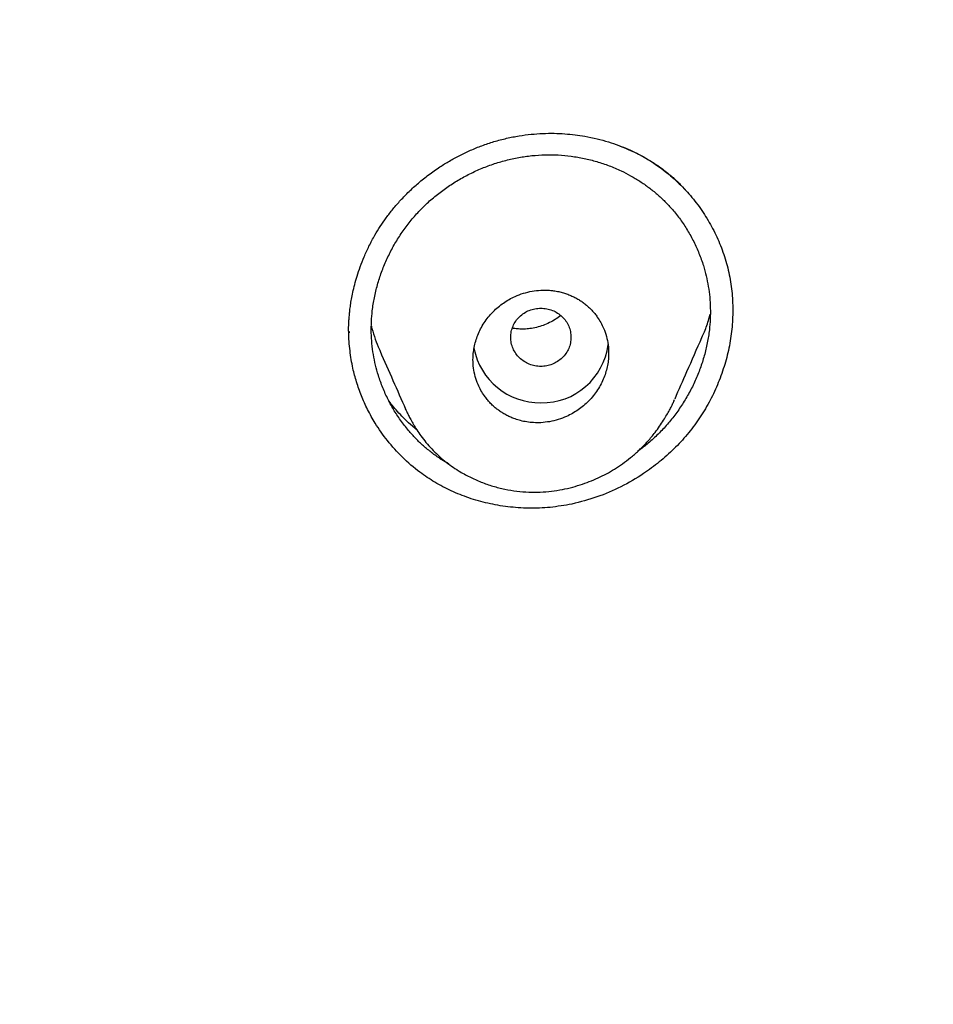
# Model space of a CAD drawing. Header units: millimetres. Extents: x 8 to 601, y 12 to 948.
# Tile 103 of 125: x 349 to 361, y 886 to 899. Entities that reach past the tile are written whole.
import ezdxf

# ---------------------------------------------------------------- set-up
doc = ezdxf.new("R2010")
doc.units = ezdxf.units.MM

msp = doc.modelspace()

# ---------------------------------------------------------------- linework, layer by layer
at = {"color": 7, "linetype": 'Continuous', "lineweight": 30}
for p, q in [((352.963, 894.498), (352.963, 894.48)), ((357.271, 893.576), (357.263, 893.558)), ((357.272, 893.575), (357.281, 893.597)), ((353.716, 893.458), (353.709, 893.472))]:
    msp.add_line(p, q, dxfattribs=at)
for centre, radius, start, end in [((355.493, 894.444), 0.891, 190.7299, 270.7612), ((355.519, 894.441), 0.889, 269.1419, 352.4981)]:
    msp.add_arc(centre, radius, start, end, dxfattribs=at)
for points, knots in [([(367.724, 842.606), (368.186, 843.834), (369.104, 846.279), (370.088, 850.049), (370.862, 853.83), (371.446, 857.622), (371.933, 861.808), (372.287, 866.387), (372.497, 871.352), (372.592, 876.9), (372.582, 883.029), (372.57, 889.759), (372.467, 896.508), (372.148, 903.286), (371.604, 908.942), (370.934, 913.465), (370.268, 916.863), (369.389, 920.247), (368.233, 923.591), (366.816, 926.668), (365.139, 929.432), (363.245, 931.847), (361.035, 933.992), (358.596, 935.846), (356.014, 937.444), (352.893, 939.047), (349.207, 940.568), (344.957, 941.937), (340.641, 943.02), (336.275, 943.847), (331.874, 944.416), (327.463, 944.74), (323.071, 944.867), (318.7, 944.878), (314.329, 944.865), (309.936, 944.738), (305.525, 944.416), (301.124, 943.848), (296.759, 943.02), (292.442, 941.939), (288.193, 940.568), (284.506, 939.048), (281.385, 937.445), (278.803, 935.848), (276.364, 933.992), (274.154, 931.848), (272.261, 929.432), (270.584, 926.668), (269.166, 923.592), (268.011, 920.247), (267.131, 916.863), (266.466, 913.465), (265.796, 908.942), (265.251, 903.286), (264.933, 896.508), (264.829, 889.759), (264.817, 883.029), (264.807, 876.449), (264.93, 869.996), (265.277, 863.671), (265.856, 858.212), (266.575, 853.627), (267.344, 849.914), (268.318, 846.213), (269.222, 843.812), (269.676, 842.606)], [0, 0, 0, 0, 0.01422, 0.028301, 0.042283, 0.056188, 0.070046, 0.088148, 0.106186, 0.124159, 0.148558, 0.172923, 0.197399, 0.221993, 0.24671, 0.259145, 0.27167, 0.284302, 0.297067, 0.309991, 0.320883, 0.3319, 0.342924, 0.353811, 0.364567, 0.375221, 0.391058, 0.40678, 0.422432, 0.438055, 0.453668, 0.469227, 0.484683, 0.500001, 0.515318, 0.530774, 0.546334, 0.561944, 0.577571, 0.59322, 0.608942, 0.624779, 0.635434, 0.646191, 0.657076, 0.668103, 0.679114, 0.690014, 0.702933, 0.7157, 0.728331, 0.740856, 0.753291, 0.778008, 0.802602, 0.827078, 0.851444, 0.875842, 0.898728, 0.921719, 0.944802, 0.958463, 0.9722, 0.986034, 1, 1, 1, 1]), ([(366.332, 842.728), (366.708, 843.715), (367.459, 845.689), (368.322, 848.729), (369.035, 851.799), (369.607, 854.894), (370.066, 858.003), (370.5, 861.715), (370.849, 866.034), (371.072, 870.955), (371.172, 876.1), (371.177, 881.465), (371.162, 887.054), (371.105, 892.646), (370.932, 898.243), (370.577, 903.84), (370.074, 908.492), (369.509, 912.198), (368.981, 914.964), (368.324, 917.709), (367.508, 920.417), (366.501, 923.069), (365.372, 925.421), (364.155, 927.464), (362.906, 929.211), (361.492, 930.837), (359.748, 932.485), (357.646, 934.094), (355.195, 935.625), (352.457, 937.048), (349.444, 938.344), (346.168, 939.5), (342.829, 940.466), (339.443, 941.262), (335.737, 941.953), (331.711, 942.482), (327.376, 942.809), (323.037, 942.941), (318.701, 942.955), (314.363, 942.94), (310.023, 942.807), (305.687, 942.482), (301.661, 941.953), (297.957, 941.263), (294.571, 940.467), (291.233, 939.499), (287.956, 938.343), (284.942, 937.048), (282.205, 935.625), (279.754, 934.094), (277.654, 932.484), (275.908, 930.838), (274.496, 929.211), (273.245, 927.464), (272.029, 925.42), (270.899, 923.069), (269.892, 920.417), (269.077, 917.709), (268.42, 914.965), (267.892, 912.198), (267.327, 908.493), (266.823, 903.84), (266.469, 898.244), (266.296, 892.647), (266.238, 887.054), (266.223, 881.465), (266.228, 876.175), (266.323, 871.179), (266.527, 866.482), (266.885, 861.789), (267.366, 857.69), (267.915, 854.186), (268.478, 851.272), (269.172, 848.382), (270.001, 845.519), (270.712, 843.659), (271.068, 842.728)], [0, 0, 0, 0, 0.011709, 0.0234, 0.035079, 0.046745, 0.058401, 0.070053, 0.08835, 0.106637, 0.124908, 0.145647, 0.166375, 0.187119, 0.207887, 0.228673, 0.249479, 0.259892, 0.270315, 0.28075, 0.291198, 0.301658, 0.31213, 0.319994, 0.327864, 0.335737, 0.343609, 0.354092, 0.364563, 0.37502, 0.38755, 0.400066, 0.41258, 0.425091, 0.437599, 0.45323, 0.468841, 0.484431, 0.499999, 0.515569, 0.531166, 0.546782, 0.562408, 0.574915, 0.587424, 0.599934, 0.612454, 0.624987, 0.635443, 0.645912, 0.656393, 0.664263, 0.672136, 0.680006, 0.687871, 0.698343, 0.708803, 0.71925, 0.729685, 0.740108, 0.750521, 0.771326, 0.792113, 0.81288, 0.833624, 0.854353, 0.875091, 0.892532, 0.909986, 0.927451, 0.944927, 0.955919, 0.966921, 0.977933, 0.988958, 1, 1, 1, 1]), ([(352.958, 894.476), (352.957, 894.48), (352.957, 894.489), (352.955, 894.503), (352.954, 894.52), (352.954, 894.542), (352.955, 894.564), (352.956, 894.6), (352.959, 894.649), (352.964, 894.713), (352.97, 894.779), (352.98, 894.852), (352.993, 894.932), (353.011, 895.023), (353.035, 895.126), (353.067, 895.239), (353.109, 895.362), (353.161, 895.494), (353.225, 895.635), (353.297, 895.769), (353.374, 895.895), (353.454, 896.01), (353.544, 896.127), (353.645, 896.243), (353.757, 896.358), (353.881, 896.471), (354.017, 896.581), (354.156, 896.678), (354.294, 896.763), (354.429, 896.837), (354.573, 896.905), (354.725, 896.967), (354.83, 897.001), (354.883, 897.018)], [0, 0, 0, 0, 0.008832, 0.015979, 0.021617, 0.027985, 0.034606, 0.041638, 0.059843, 0.078034, 0.098055, 0.118576, 0.142321, 0.169575, 0.200342, 0.234629, 0.27244, 0.31378, 0.358652, 0.407062, 0.445692, 0.486218, 0.52864, 0.572984, 0.619276, 0.667546, 0.717818, 0.770117, 0.813431, 0.858066, 0.904031, 0.951337, 1, 1, 1, 1]), ([(354.883, 897.018), (354.939, 897.034), (355.049, 897.064), (355.214, 897.096), (355.374, 897.117), (355.529, 897.128), (355.678, 897.13), (355.822, 897.123), (355.958, 897.11), (356.101, 897.089), (356.249, 897.058), (356.399, 897.017), (356.537, 896.97), (356.662, 896.919), (356.775, 896.866), (356.883, 896.809), (356.983, 896.749), (357.075, 896.687), (357.153, 896.63), (357.217, 896.578), (357.267, 896.536), (357.304, 896.502), (357.333, 896.475), (357.362, 896.445), (357.392, 896.411), (357.412, 896.389), (357.423, 896.377)], [0, 0, 0, 0, 0.061211, 0.120315, 0.177358, 0.232367, 0.285356, 0.336332, 0.3853, 0.432261, 0.49175, 0.547679, 0.600054, 0.648884, 0.69418, 0.735948, 0.781341, 0.82158, 0.856693, 0.886696, 0.911596, 0.928453, 0.941855, 0.954638, 0.975813, 1, 1, 1, 1]), ([(356.558, 896.96), (356.654, 896.919), (356.828, 896.846), (357.057, 896.701), (357.253, 896.548), (357.432, 896.374), (357.59, 896.183), (357.728, 895.976), (357.844, 895.756), (357.937, 895.524), (358.004, 895.283), (358.044, 895.035), (358.057, 894.783), (358.044, 894.53), (358.005, 894.279), (357.941, 894.031), (357.852, 893.79), (357.741, 893.557), (357.607, 893.336), (357.45, 893.129), (357.274, 892.938), (357.08, 892.765), (356.847, 892.593), (356.571, 892.433), (356.252, 892.294), (356.03, 892.238), (355.918, 892.209)], [0, 0, 0, 0, 0.0496384, 0.0892949, 0.1288865, 0.1684549, 0.2080142, 0.2475632, 0.2870976, 0.3266218, 0.3661616, 0.4056719, 0.4451404, 0.4846239, 0.5241417, 0.563688, 0.603245, 0.6427955, 0.6823361, 0.7218729, 0.7614472, 0.8010925, 0.8408112, 0.8938378, 0.9469102, 1, 1, 1, 1]), ([(354.284, 892.74), (354.253, 892.759), (354.18, 892.801), (354.072, 892.878), (353.961, 892.967), (353.857, 893.064), (353.754, 893.176), (353.654, 893.303), (353.559, 893.445), (353.476, 893.595), (353.406, 893.752), (353.351, 893.905), (353.31, 894.053), (353.282, 894.195), (353.263, 894.338), (353.254, 894.483), (353.256, 894.629), (353.268, 894.784), (353.294, 894.947), (353.335, 895.119), (353.389, 895.286), (353.456, 895.45), (353.535, 895.609), (353.626, 895.761), (353.728, 895.907), (353.84, 896.044), (353.963, 896.172), (354.096, 896.29), (354.238, 896.398), (354.387, 896.496), (354.542, 896.583), (354.704, 896.658), (354.87, 896.721), (355.04, 896.771), (355.212, 896.81), (355.386, 896.834), (355.561, 896.846), (355.678, 896.842), (355.736, 896.841)], [0, 0, 0, 0, 0.018923, 0.04341, 0.067906, 0.092422, 0.116936, 0.146359, 0.175799, 0.205255, 0.234723, 0.264198, 0.288766, 0.313336, 0.337915, 0.362514, 0.387133, 0.41172, 0.441193, 0.470651, 0.500102, 0.529545, 0.558973, 0.588378, 0.617751, 0.647092, 0.676408, 0.705741, 0.735114, 0.764529, 0.793978, 0.823447, 0.85292, 0.882382, 0.91182, 0.94123, 0.970617, 1, 1, 1, 1]), ([(355.736, 896.841), (355.794, 896.836), (355.909, 896.827), (356.08, 896.797), (356.248, 896.755), (356.412, 896.7), (356.562, 896.637), (356.698, 896.567), (356.821, 896.493), (356.938, 896.411), (357.05, 896.321), (357.154, 896.224), (357.258, 896.112), (357.359, 895.985), (357.453, 895.842), (357.536, 895.692), (357.606, 895.536), (357.661, 895.383), (357.701, 895.236), (357.729, 895.096), (357.748, 894.953), (357.756, 894.81), (357.755, 894.665), (357.742, 894.511), (357.717, 894.348), (357.676, 894.177), (357.622, 894.009), (357.556, 893.846), (357.477, 893.687), (357.386, 893.534), (357.284, 893.388), (357.172, 893.25), (357.048, 893.121), (356.921, 893.006), (356.832, 892.939), (356.79, 892.908)], [0, 0, 0, 0, 0.032328, 0.064674, 0.09704, 0.129425, 0.161829, 0.188851, 0.215894, 0.24297, 0.270096, 0.29727, 0.3244, 0.356898, 0.389353, 0.421772, 0.454156, 0.486501, 0.513427, 0.540327, 0.567205, 0.594073, 0.620943, 0.647823, 0.680106, 0.712432, 0.744797, 0.777191, 0.809598, 0.841999, 0.87438, 0.906735, 0.939065, 0.971361, 1, 1, 1, 1]), ([(355.505, 893.289), (355.544, 893.293), (355.622, 893.299), (355.737, 893.328), (355.839, 893.367), (355.927, 893.411), (356.002, 893.459), (356.074, 893.513), (356.141, 893.576), (356.204, 893.646), (356.259, 893.722), (356.305, 893.802), (356.343, 893.884), (356.371, 893.966), (356.391, 894.048), (356.403, 894.13), (356.407, 894.222), (356.401, 894.324), (356.378, 894.435), (356.344, 894.534), (356.302, 894.619), (356.261, 894.684), (356.22, 894.738), (356.182, 894.782), (356.141, 894.822), (356.099, 894.859), (356.055, 894.892), (356.008, 894.923), (355.957, 894.951), (355.904, 894.976), (355.848, 894.998), (355.789, 895.017), (355.725, 895.032), (355.657, 895.043), (355.583, 895.048), (355.492, 895.048), (355.388, 895.036), (355.273, 895.008), (355.172, 894.97), (355.084, 894.925), (355.009, 894.878), (354.938, 894.824), (354.87, 894.761), (354.807, 894.691), (354.752, 894.615), (354.705, 894.535), (354.668, 894.453), (354.64, 894.371), (354.62, 894.289), (354.608, 894.207), (354.603, 894.115), (354.61, 894.013), (354.632, 893.901), (354.667, 893.802), (354.709, 893.716), (354.75, 893.651), (354.791, 893.598), (354.829, 893.554), (354.869, 893.514), (354.911, 893.478), (354.955, 893.445), (355.003, 893.414), (355.053, 893.385), (355.107, 893.36), (355.168, 893.336), (355.238, 893.314), (355.32, 893.298), (355.41, 893.287), (355.473, 893.289), (355.505, 893.289)], [0, 0, 0, 0, 0.020879, 0.041767, 0.062664, 0.07819, 0.093784, 0.109448, 0.125182, 0.142155, 0.158735, 0.174926, 0.190731, 0.206155, 0.2212, 0.23587, 0.250171, 0.270478, 0.290973, 0.31167, 0.327338, 0.343132, 0.353737, 0.364402, 0.375128, 0.384938, 0.39499, 0.405285, 0.415822, 0.426604, 0.437629, 0.448516, 0.460209, 0.472707, 0.486012, 0.500124, 0.520939, 0.541762, 0.562591, 0.578107, 0.593691, 0.609345, 0.62507, 0.642063, 0.658658, 0.674859, 0.690668, 0.706089, 0.721126, 0.735781, 0.75006, 0.7705, 0.791078, 0.811807, 0.827467, 0.843224, 0.853788, 0.864399, 0.875059, 0.884873, 0.894926, 0.905218, 0.915752, 0.926527, 0.937544, 0.951369, 0.966387, 0.982597, 1, 1, 1, 1]), ([(355.505, 894.809), (355.479, 894.807), (355.427, 894.804), (355.351, 894.781), (355.282, 894.745), (355.221, 894.697), (355.171, 894.638), (355.134, 894.571), (355.111, 894.498), (355.103, 894.422), (355.111, 894.346), (355.134, 894.274), (355.171, 894.206), (355.221, 894.147), (355.282, 894.099), (355.351, 894.063), (355.427, 894.041), (355.505, 894.033), (355.584, 894.041), (355.659, 894.063), (355.729, 894.099), (355.79, 894.147), (355.84, 894.206), (355.877, 894.274), (355.9, 894.346), (355.908, 894.422), (355.9, 894.498), (355.877, 894.571), (355.84, 894.638), (355.79, 894.697), (355.729, 894.745), (355.659, 894.781), (355.584, 894.804), (355.531, 894.807), (355.505, 894.809)], [0, 0, 0, 0, 0.031244, 0.0625, 0.093756, 0.125, 0.156244, 0.1875, 0.218756, 0.25, 0.281244, 0.3125, 0.343756, 0.375, 0.406244, 0.4375, 0.468756, 0.5, 0.531244, 0.5625, 0.593756, 0.625, 0.656244, 0.6875, 0.718756, 0.75, 0.781244, 0.8125, 0.843756, 0.875, 0.906244, 0.9375, 0.968756, 1, 1, 1, 1]), ([(355.77, 894.71), (355.747, 894.693), (355.699, 894.658), (355.62, 894.615), (355.535, 894.578), (355.448, 894.552), (355.363, 894.536), (355.285, 894.53), (355.212, 894.531), (355.16, 894.536), (355.133, 894.542), (355.128, 894.543)], [0, 0, 0, 0, 0.121885, 0.251396, 0.386765, 0.520065, 0.644995, 0.761824, 0.870784, 0.972103, 1, 1, 1, 1]), ([(357.643, 894.421), (357.654, 894.445), (357.69, 894.525), (357.727, 894.627), (357.748, 894.706), (357.754, 894.727)], [0, 0, 0, 0, 0.247207, 0.802563, 1, 1, 1, 1]), ([(353.257, 894.569), (353.259, 894.559), (353.273, 894.501), (353.308, 894.398), (353.344, 894.298), (353.369, 894.246), (353.372, 894.238)], [0, 0, 0, 0, 0.0864345, 0.5082273, 0.9312232, 1, 1, 1, 1]), ([(355.918, 892.209), (355.822, 892.192), (355.631, 892.159), (355.346, 892.15), (355.069, 892.168), (354.804, 892.215), (354.552, 892.286), (354.317, 892.38), (354.099, 892.494), (353.879, 892.641), (353.666, 892.824), (353.468, 893.044), (353.318, 893.259), (353.205, 893.46), (353.123, 893.643), (353.058, 893.826), (353.005, 894.025), (352.97, 894.247), (352.954, 894.41), (352.958, 894.495), (352.958, 894.496)], [0, 0, 0, 0, 0.067044, 0.132573, 0.196582, 0.259026, 0.31985, 0.379019, 0.436534, 0.492465, 0.564722, 0.634391, 0.701431, 0.749957, 0.79695, 0.842402, 0.886323, 0.941268, 0.999554, 1, 1, 1, 1]), ([(357.286, 893.607), (357.338, 893.727), (357.457, 893.996), (357.577, 894.269), (357.644, 894.42)], [0, 0, 0, 0, 0.445191, 1, 1, 1, 1]), ([(353.371, 894.238), (353.429, 894.108), (353.542, 893.852), (353.655, 893.595), (353.711, 893.468)], [0, 0, 0, 0, 0.505569, 1, 1, 1, 1]), ([(353.859, 893.195), (353.839, 893.211), (353.785, 893.254), (353.706, 893.328), (353.623, 893.414), (353.553, 893.495), (353.509, 893.549), (353.49, 893.575), (353.49, 893.575)], [0, 0, 0, 0, 0.141023, 0.385258, 0.609249, 0.813178, 0.997207, 1, 1, 1, 1]), ([(353.711, 893.467), (353.717, 893.455), (353.729, 893.427), (353.751, 893.382), (353.78, 893.326), (353.816, 893.262), (353.861, 893.189), (353.916, 893.11), (353.982, 893.025), (354.057, 892.94), (354.14, 892.858), (354.227, 892.782), (354.318, 892.713), (354.428, 892.64), (354.559, 892.567), (354.712, 892.499), (354.867, 892.445), (355.026, 892.405), (355.185, 892.379), (355.342, 892.367), (355.497, 892.367), (355.646, 892.379), (355.79, 892.401), (355.927, 892.433), (356.056, 892.472), (356.178, 892.517), (356.293, 892.568), (356.404, 892.625), (356.511, 892.69), (356.618, 892.763), (356.724, 892.846), (356.828, 892.94), (356.928, 893.044), (357.012, 893.146), (357.08, 893.239), (357.132, 893.317), (357.175, 893.389), (357.211, 893.452), (357.241, 893.508), (357.257, 893.542), (357.264, 893.558)], [0, 0, 0, 0, 0.008637, 0.019888, 0.033802, 0.050404, 0.069708, 0.091728, 0.116475, 0.143029, 0.169473, 0.195764, 0.221891, 0.247733, 0.285967, 0.323619, 0.360724, 0.397306, 0.433386, 0.468834, 0.503254, 0.536656, 0.569003, 0.600148, 0.630132, 0.658998, 0.68678, 0.713735, 0.7414, 0.77008, 0.79981, 0.830637, 0.86262, 0.895782, 0.918333, 0.939259, 0.95777, 0.973974, 0.987995, 1, 1, 1, 1])]:
    msp.add_open_spline(points, degree=3, knots=knots, dxfattribs=at)

doc.saveas('drawing.dxf')
